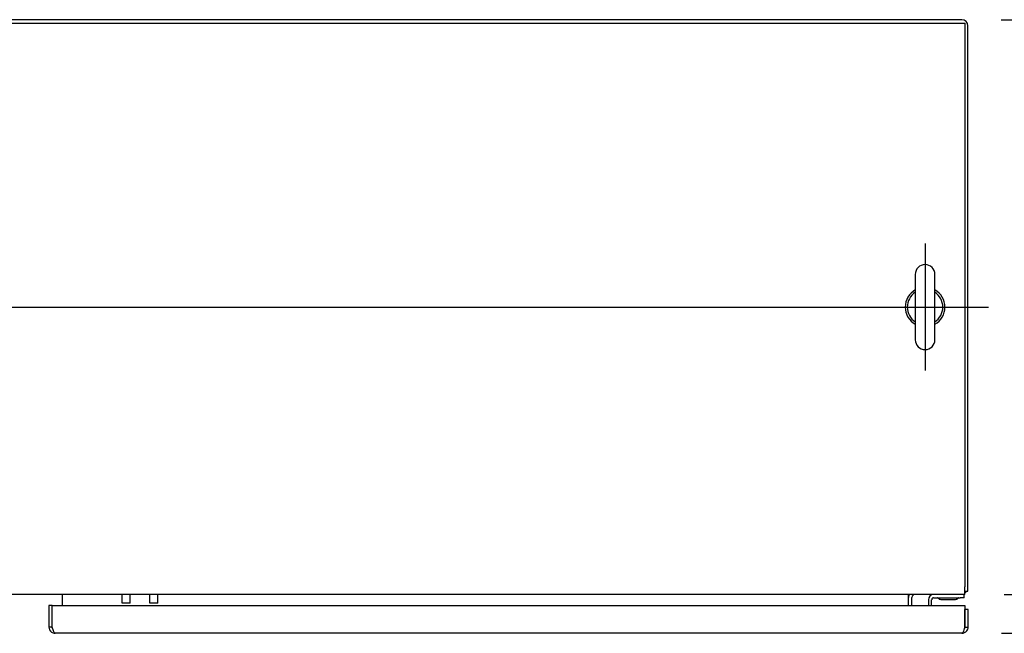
# Model space of a CAD drawing. Extents: x 807 to 1172, y 30 to 260.
# Tile 88 of 214: x 911 to 942, y 234 to 253. Entities that reach past the tile are written whole.
import ezdxf

# ---------------------------------------------------------------- set-up
doc = ezdxf.new("R2010")
doc.units = 0
doc.header["$LTSCALE"] = 4
doc.header["$MEASUREMENT"] = 0
doc.layers.get('0').update_dxf_attribs({"linetype": 'CONTINUOUS'})
doc.layers.get('DEFPOINTS').update_dxf_attribs({"linetype": 'CONTINUOUS'})
doc.styles.add('ROMANS', font='romans.shx')
doc.dimstyles.new('Default (ANSI)', dxfattribs={"dimscale": 20, "dimtxt": 0.07, "dimasz": 0.07, "dimexe": 0.125, "dimexo": 0.0625, "dimgap": 0.031496, "dimtad": 0, "dimtih": 1, "dimtoh": 1, "dimrnd": 1e-08, "dimzin": 0, "dimdsep": 46, "dimtxsty": 'ROMANS', "dimblk": 'Filled-1', "dimcen": 0.09, "dimdle": 0.393701, "dimclrd": 256, "dimclre": 256, "dimclrt": 256, "dimadec": 0, "dimazin": 0, "dimtfac": 0.928571, "dimtofl": 0, "dimtmove": 0, "dimatfit": 3, "dimfxl": 1, "dimtolj": 1, "dimtzin": 0, "dimlwd": -1, "dimlwe": -1, "dimarcsym": 0})

# ---------------------------------------------------------------- blocks, each defined once
blk = doc.blocks.new('Filled-1')
at = {"color": 0}
for p, q in [((0, 0), (-1, 0.179)), ((-1, 0.179), (-1, -0.179)), ((-1, 0), (0, 0)), ((-1, -0.179), (0, 0))]:
    blk.add_line(p, q, dxfattribs=at)
at = {"color": 0, "flags": 128}
blk.add_lwpolyline([(-1, -0.179), (0, 0), (-1, 0.179), (-1, -0.179)], dxfattribs=at)
at = {"color": 0}
blk.add_solid([(-1, -0.179), (0, 0), (-1, 0.179), (-1, -0.179)], dxfattribs=at)
blk = doc.blocks.new('*D73')
at = {"transparency": 16777216}
for p, q in [((942.143, 253.293), (960.645, 253.293)), ((958.145, 251.893), (958.145, 245.315)), ((958.145, 235.344), (958.145, 241.922)), ((942.147, 233.944), (960.645, 233.944))]:
    blk.add_line(p, q, dxfattribs=at)
at = {"layer": 'DEFPOINTS', "color": 0, "transparency": 16777216}
for p in [(940.893, 253.293), (958.145, 253.293), (940.897, 233.944)]:
    blk.add_point(p, dxfattribs=at)
at = {"transparency": 16777216, "xscale": 1.400000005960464, "yscale": 1.400000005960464, "zscale": 1.400000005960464}
for p, rotation in [((958.145, 253.293), 90), ((958.145, 233.944), 270)]:
    blk.add_blockref('Filled-1', p, dxfattribs=dict(at, rotation=rotation))
at = {"transparency": 16777216, "insert": (958.145, 243.619), "char_height": 1.4, "attachment_point": 5, "style": 'ROMANS'}
blk.add_mtext('\\A1;(19.35)', dxfattribs=at)
blk = doc.blocks.new('*D74')
at = {"transparency": 16777216}
for p, q in [((942.143, 253.293), (951.066, 253.293)), ((948.566, 251.893), (948.566, 247.873)), ((948.566, 236.568), (948.566, 239.998)), ((942.237, 235.168), (951.066, 235.168))]:
    blk.add_line(p, q, dxfattribs=at)
at = {"layer": 'DEFPOINTS', "color": 0, "transparency": 16777216}
for p in [(940.893, 253.293), (940.987, 235.168), (948.566, 235.168)]:
    blk.add_point(p, dxfattribs=at)
at = {"transparency": 16777216, "xscale": 1.400000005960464, "yscale": 1.400000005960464, "zscale": 1.400000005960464}
for p, rotation in [((948.566, 253.293), 90), ((948.566, 235.168), 270)]:
    blk.add_blockref('Filled-1', p, dxfattribs=dict(at, rotation=rotation))
at = {"transparency": 16777216, "insert": (948.566, 243.936), "char_height": 1.4, "attachment_point": 5, "style": 'ROMANS'}
blk.add_mtext('\\A1;\\fTahoma|b0|i0;\\H1.5400;18.13\\P\\fTahoma|b0|i0;\\H1.5400;TUB\\P\\fTahoma|b0|i0;\\H1.5400;DEPTH', dxfattribs=at)

msp = doc.modelspace()

# ---------------------------------------------------------------- linework, layer by layer
for p, q in [((881.07, 253.189), (940.987, 253.189)), ((940.893, 253.293), (881.164, 253.293)), ((940.987, 253.189), (940.987, 235.413)), ((941.091, 235.272), (941.091, 253.096)), ((939.427, 245.261), (939.427, 243.201)), ((940.047, 243.201), (940.047, 245.261)), ((940.987, 235.168), (881.07, 235.168)), ((912.529, 235.075), (912.529, 235.168)), ((914.407, 234.895), (914.407, 235.168)), ((914.657, 234.895), (914.657, 235.168)), ((915.283, 234.895), (915.283, 235.168)), ((915.533, 234.895), (915.533, 235.168)), ((939.216, 235.075), (939.216, 235.168)), ((940.966, 235.064), (940.966, 235.168)), ((940.987, 235.168), (940.987, 235.413)), ((940.987, 235.272), (941.091, 235.272)), ((912.529, 234.819), (912.529, 235.075)), ((914.657, 234.895), (914.407, 234.895)), ((915.533, 234.895), (915.283, 234.895)), ((939.216, 234.819), (939.216, 235.075)), ((939.32, 234.819), (939.32, 235.075)), ((939.841, 235.002), (939.841, 234.819)), ((939.945, 234.819), (939.945, 235.002)), ((940.008, 235.064), (940.841, 235.064)), ((940.234, 235.012), (940.698, 235.012)), ((940.966, 235.064), (940.841, 235.064)), ((912.095, 234.819), (912.095, 234.142)), ((912.199, 234.819), (912.095, 234.819)), ((912.199, 234.142), (912.199, 234.819)), ((912.2, 234.142), (912.2, 234.819)), ((912.2, 234.819), (940.99, 234.819)), ((940.99, 234.819), (940.99, 234.142)), ((941.095, 234.694), (940.991, 234.694)), ((940.991, 234.142), (940.991, 234.694)), ((941.095, 234.142), (941.095, 234.694)), ((912.199, 234.142), (912.095, 234.142)), ((940.897, 233.944), (912.293, 233.944)), ((940.991, 234.142), (941.095, 234.142))]:
    msp.add_line(p, q)
at = {"ltscale": 0.100905}
msp.add_line((939.737, 246.231), (939.737, 242.231), dxfattribs=at)
at = {"ltscale": 0.476224}
msp.add_line((880.32, 244.231), (941.737, 244.231), dxfattribs=at)
for centre, radius, start, end in [((940.893, 253.096), 0.198, 0, 90), ((939.737, 245.261), 0.31, 0, 180), ((939.737, 244.231), 0.625, 119.7357, 240.2643), ((939.737, 244.231), 0.625, 299.7357, 60.2643), ((939.737, 244.231), 0.56, 123.6124, 236.3876), ((939.737, 244.231), 0.56, 303.6124, 56.3876), ((939.737, 243.201), 0.31, 180, 0), ((939.414, 235.075), 0.198, 151.7003, 180), ((939.414, 235.075), 0.0937, 90, 180), ((940.008, 235.002), 0.167, 90, 180), ((940.846, 235.413), 0.245, 305.0898, 324.9102), ((940.008, 235.002), 0.0625, 90, 180), ((940.126, 235.033), 0.0312, 40.7848, 90), ((940.24, 235.132), 0.12, 220.7848, 266.0521), ((940.234, 235.044), 0.0312, 266.0521, 270), ((940.698, 235.044), 0.0312, 270, 273.9479), ((940.692, 235.132), 0.12, 273.9479, 319.2152), ((940.806, 235.033), 0.0312, 90, 139.2152)]:
    msp.add_arc(centre, radius, start, end)
for points, knots in [([(912.095, 234.142), (912.095, 234.08), (912.126, 234.019), (912.175, 233.983), (912.209, 233.958), (912.251, 233.944), (912.293, 233.944)], [0, 0, 0, 0, 0.935327, 0.935327, 0.935327, 1.570796, 1.570796, 1.570796, 1.570796]), ([(912.216, 234.088), (912.213, 234.092), (912.21, 234.097), (912.208, 234.102), (912.202, 234.114), (912.199, 234.128), (912.199, 234.142)], [0.957768, 0.957768, 0.957768, 0.957768, 1.1271971, 1.1271971, 1.1271971, 1.5707963, 1.5707963, 1.5707963, 1.5707963]), ([(912.293, 233.944), (912.274, 233.944), (912.256, 233.975), (912.237, 234.025), (912.225, 234.058), (912.212, 234.1), (912.2, 234.142)], [0, 0, 0, 0, 0.935327, 0.935327, 0.935327, 1.570796, 1.570796, 1.570796, 1.570796]), ([(940.897, 233.944), (940.959, 233.944), (941.02, 233.975), (941.056, 234.025), (941.081, 234.058), (941.095, 234.1), (941.095, 234.142)], [0, 0, 0, 0, 0.935327, 0.935327, 0.935327, 1.570796, 1.570796, 1.570796, 1.570796]), ([(940.99, 234.142), (940.972, 234.08), (940.953, 234.019), (940.935, 233.983), (940.922, 233.958), (940.91, 233.944), (940.897, 233.944)], [0, 0, 0, 0, 0.935327, 0.935327, 0.935327, 1.570796, 1.570796, 1.570796, 1.570796]), ([(940.974, 234.088), (940.977, 234.092), (940.98, 234.097), (940.982, 234.102), (940.988, 234.114), (940.991, 234.128), (940.991, 234.142)], [0.957768, 0.957768, 0.957768, 0.957768, 1.1271971, 1.1271971, 1.1271971, 1.5707963, 1.5707963, 1.5707963, 1.5707963])]:
    msp.add_open_spline(points, degree=3, knots=knots)

# ---------------------------------------------------------------- dimensions: what is measured, and where the dimension line sits
for base, p1, p2, text, picture, middle in [((958.145, 253.293), (940.897, 233.944), (940.893, 253.293), '(<>)', '*D73', (958.145, 243.619)), ((948.566446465, 235.168493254), (940.893350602, 253.293493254), (940.987100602, 235.168493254), '\\fTahoma|b0|i0;\\H1.5400;<>\\P\\fTahoma|b0|i0;\\H1.5400;TUB\\P\\fTahoma|b0|i0;\\H1.5400;DEPTH', '*D74', (948.566446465, 243.935775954))]:
    dim = msp.add_linear_dim(base=base, p1=p1, p2=p2, angle=90, text=text, dimstyle='Default (ANSI)', override={"dimgap": 0.031496, "dimdec": 2, "dimtol": 0, "dimlim": 0, "dimtp": 0, "dimtm": 0, "dimtdec": 2, "dimatfit": 1})
    dim.commit()
    dim.dimension.update_dxf_attribs({"geometry": picture, "text_midpoint": middle, "dimtype": 160})

doc.saveas('drawing.dxf')
